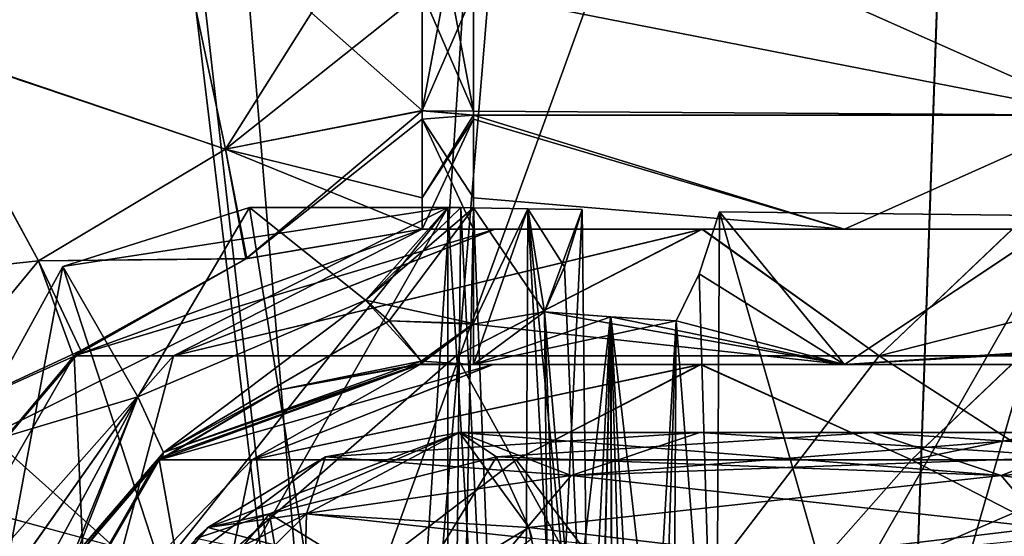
# Model space of a CAD drawing. Header units: millimetres. Extents: x -269 to 269, y -16 to 416.
# Tile 61 of 171: x 48.98 to 63.53, y 28.46 to 36.09. Entities that reach past the tile are written whole.
import ezdxf

# ---------------------------------------------------------------- set-up
doc = ezdxf.new("R2010")
doc.units = ezdxf.units.MM
doc.header["$LTSCALE"] = 65.185185
for name, color, linetype in [('100', 7, 'CONTINUOUS'), ('101', 7, 'CONTINUOUS'), ('110', 7, 'CONTINUOUS'), ('116', 7, 'CONTINUOUS'), ('139', 7, 'CONTINUOUS'), ('16', 7, 'CONTINUOUS'), ('160', 7, 'CONTINUOUS'), ('253', 7, 'CONTINUOUS'), ('254', 7, 'CONTINUOUS'), ('255', 7, 'CONTINUOUS'), ('271', 7, 'CONTINUOUS'), ('272', 7, 'CONTINUOUS'), ('274', 7, 'CONTINUOUS'), ('279', 7, 'CONTINUOUS'), ('281', 7, 'CONTINUOUS'), ('282', 7, 'CONTINUOUS'), ('283', 7, 'CONTINUOUS'), ('284', 7, 'CONTINUOUS'), ('285', 7, 'CONTINUOUS'), ('292', 7, 'CONTINUOUS'), ('293', 7, 'CONTINUOUS'), ('299', 7, 'CONTINUOUS'), ('304', 7, 'CONTINUOUS'), ('305', 7, 'CONTINUOUS'), ('312', 7, 'CONTINUOUS'), ('313', 7, 'CONTINUOUS'), ('315', 7, 'CONTINUOUS'), ('316', 7, 'CONTINUOUS'), ('317', 7, 'CONTINUOUS'), ('318', 7, 'CONTINUOUS'), ('325', 7, 'CONTINUOUS'), ('326', 7, 'CONTINUOUS'), ('328', 7, 'CONTINUOUS'), ('329', 7, 'CONTINUOUS'), ('334', 7, 'CONTINUOUS'), ('356', 7, 'CONTINUOUS'), ('357', 7, 'CONTINUOUS'), ('360', 7, 'CONTINUOUS'), ('368', 7, 'CONTINUOUS'), ('37', 7, 'CONTINUOUS'), ('469', 7, 'CONTINUOUS'), ('492', 7, 'CONTINUOUS'), ('497', 7, 'CONTINUOUS'), ('5', 7, 'CONTINUOUS'), ('508', 7, 'CONTINUOUS'), ('510', 7, 'CONTINUOUS'), ('523', 7, 'CONTINUOUS'), ('524', 7, 'CONTINUOUS'), ('538', 7, 'CONTINUOUS'), ('539', 7, 'CONTINUOUS'), ('541', 7, 'CONTINUOUS'), ('547', 7, 'CONTINUOUS'), ('549', 7, 'CONTINUOUS'), ('607', 7, 'CONTINUOUS'), ('621', 7, 'CONTINUOUS'), ('7', 7, 'CONTINUOUS'), ('81', 7, 'CONTINUOUS'), ('82', 7, 'CONTINUOUS'), ('83', 7, 'CONTINUOUS'), ('84', 7, 'CONTINUOUS'), ('96', 7, 'CONTINUOUS'), ('97', 7, 'CONTINUOUS'), ('98', 7, 'CONTINUOUS'), ('99', 7, 'CONTINUOUS')]:
    doc.layers.add(name, color=color, linetype=linetype)

msp = doc.modelspace()

# ---------------------------------------------------------------- linework, layer by layer
at = {"layer": '100', "linetype": 'Continuous'}
for points in [[(54.928, 33, -314.546), (52.336, 32.569, -315.792), (49.785, 31.128, -314.546), (54.928, 33, -314.546)], [(54.928, 33, -315.497), (52.336, 32.569, -315.792), (54.928, 33, -314.546), (54.928, 33, -315.497)], [(52.336, 32.569, -315.792), (49.775, 31.119, -316.416), (49.785, 31.128, -314.546), (52.336, 32.569, -315.792)], [(47.932, 28.882, -316.94), (47.049, 26.389, -317.082), (49.785, 31.128, -314.546), (47.932, 28.882, -316.94)], [(49.785, 31.128, -314.546), (47.049, 26.389, -317.082), (47.049, 26.389, -314.546), (49.785, 31.128, -314.546)], [(49.775, 31.119, -316.416), (47.932, 28.882, -316.94), (49.785, 31.128, -314.546), (49.775, 31.119, -316.416)]]:
    msp.add_3dface(points, dxfattribs=at)
at = {"layer": '101', "linetype": 'Continuous'}
for points in [[(54.928, 33, -314.546), (49.785, 31.128, -314.546), (51.251, 31.128, -307.175), (54.928, 33, -314.546)], [(59.057, 33, -304.569), (56, 33, -309.149), (51.251, 31.128, -307.175), (59.057, 33, -304.569)], [(55.427, 31.128, -300.927), (59.057, 33, -304.569), (51.251, 31.128, -307.175), (55.427, 31.128, -300.927)], [(56, 33, -309.149), (54.928, 33, -314.546), (51.251, 31.128, -307.175), (56, 33, -309.149)], [(61.675, 31.128, -296.751), (59.057, 33, -304.569), (55.427, 31.128, -300.927), (61.675, 31.128, -296.751)], [(63.644, 33, -301.502), (59.057, 33, -304.569), (61.675, 31.128, -296.751), (63.644, 33, -301.502)], [(69.046, 31.128, -295.285), (63.644, 33, -301.502), (61.675, 31.128, -296.751), (69.046, 31.128, -295.285)], [(49.785, 31.128, -314.546), (47.049, 26.389, -314.546), (49.996, 26.389, -303.548), (49.785, 31.128, -314.546)], [(51.251, 31.128, -307.175), (49.785, 31.128, -314.546), (49.996, 26.389, -303.548), (51.251, 31.128, -307.175)], [(55.427, 31.128, -300.927), (51.251, 31.128, -307.175), (49.996, 26.389, -303.548), (55.427, 31.128, -300.927)], [(58.048, 26.389, -295.496), (55.427, 31.128, -300.927), (49.996, 26.389, -303.548), (58.048, 26.389, -295.496)], [(61.675, 31.128, -296.751), (55.427, 31.128, -300.927), (58.048, 26.389, -295.496), (61.675, 31.128, -296.751)], [(69.046, 26.389, -292.549), (61.675, 31.128, -296.751), (58.048, 26.389, -295.496), (69.046, 26.389, -292.549)], [(69.046, 31.128, -295.285), (61.675, 31.128, -296.751), (69.046, 26.389, -292.549), (69.046, 31.128, -295.285)]]:
    msp.add_3dface(points, dxfattribs=at)
at = {"layer": '110', "linetype": 'Continuous'}
for points in [[(55.685, 34.744, -27.275), (55.685, 38.791, -25.507), (64.927, 34.684, -29.808), (55.685, 34.744, -27.275)], [(55.685, 38.791, -25.507), (65.843, 38.648, -28.233), (64.927, 34.684, -29.808), (55.685, 38.791, -25.507)], [(55.685, 34.685, -27.335), (55.685, 34.744, -27.275), (64.927, 34.684, -29.808), (55.685, 34.685, -27.335)], [(55.685, 33.462, -29.194), (55.685, 34.685, -27.335), (61.165, 33, -32.59), (55.685, 33.462, -29.194)], [(61.165, 33, -32.59), (55.685, 34.685, -27.335), (64.927, 34.684, -29.808), (61.165, 33, -32.59)], [(65.809, 33, -35.693), (61.165, 33, -32.59), (64.927, 34.684, -29.808), (65.809, 33, -35.693)], [(55.685, 33, -31.504), (55.685, 33.462, -29.194), (61.165, 33, -32.59), (55.685, 33, -31.504)]]:
    msp.add_3dface(points, dxfattribs=at)
at = {"layer": '116', "linetype": 'Continuous'}
for points in [[(54.928, 33, -32.454), (56.002, 33, -37.856), (49.785, 31.128, -32.454), (54.928, 33, -32.454)], [(49.785, 31.128, -32.454), (56.002, 33, -37.856), (51.251, 31.128, -39.825), (49.785, 31.128, -32.454)], [(56.002, 33, -37.856), (59.069, 33, -42.443), (51.251, 31.128, -39.825), (56.002, 33, -37.856)], [(51.251, 31.128, -39.825), (59.069, 33, -42.443), (55.427, 31.128, -46.073), (51.251, 31.128, -39.825)], [(55.427, 31.128, -46.073), (59.069, 33, -42.443), (61.675, 31.128, -50.249), (55.427, 31.128, -46.073)], [(59.069, 33, -42.443), (63.649, 33, -45.5), (61.675, 31.128, -50.249), (59.069, 33, -42.443)], [(63.649, 33, -45.5), (69.046, 33, -46.572), (61.675, 31.128, -50.249), (63.649, 33, -45.5)], [(69.046, 33, -46.572), (69.046, 31.128, -51.715), (61.675, 31.128, -50.249), (69.046, 33, -46.572)], [(47.049, 26.389, -32.454), (49.785, 31.128, -32.454), (51.251, 31.128, -39.825), (47.049, 26.389, -32.454)], [(47.049, 26.389, -32.454), (51.251, 31.128, -39.825), (49.996, 26.389, -43.452), (47.049, 26.389, -32.454)], [(51.251, 31.128, -39.825), (55.427, 31.128, -46.073), (49.996, 26.389, -43.452), (51.251, 31.128, -39.825)], [(49.996, 26.389, -43.452), (55.427, 31.128, -46.073), (58.048, 26.389, -51.504), (49.996, 26.389, -43.452)], [(55.427, 31.128, -46.073), (61.675, 31.128, -50.249), (58.048, 26.389, -51.504), (55.427, 31.128, -46.073)], [(69.046, 31.128, -51.715), (69.046, 26.389, -54.451), (58.048, 26.389, -51.504), (69.046, 31.128, -51.715)], [(61.675, 31.128, -50.249), (69.046, 31.128, -51.715), (58.048, 26.389, -51.504), (61.675, 31.128, -50.249)]]:
    msp.add_3dface(points, dxfattribs=at)
at = {"layer": '139', "linetype": 'Continuous'}
for points in [[(74.213, 322, -13.616), (28.75, 239, -16.514), (40.985, 15, -24.337), (74.213, 322, -13.616)], [(54.134, 15, -24.337), (74.213, 322, -13.616), (40.985, 15, -24.337), (54.134, 15, -24.337)]]:
    msp.add_3dface(points, dxfattribs=at)
at = {"layer": '16', "linetype": 'Continuous'}
msp.add_3dface([(51.205, 38.044, -321.467), (-195.202, 38.043, -321.467), (47.539, 35.698, -321.385), (51.205, 38.044, -321.467)], dxfattribs=at)
at = {"layer": '160', "linetype": 'Continuous'}
for points in [[(28.75, 322, -333.384), (74.213, 322, -333.384), (54.134, 15, -322.663), (28.75, 322, -333.384)], [(28.75, 322, -333.384), (54.134, 15, -322.663), (28.75, 239, -330.486), (28.75, 322, -333.384)], [(-172.75, 239, -330.486), (-171.25, 239, -330.486), (54.134, 15, -322.663), (-172.75, 239, -330.486)], [(40.985, 15, -322.663), (-172.75, 239, -330.486), (54.134, 15, -322.663), (40.985, 15, -322.663)], [(54.134, 15, -322.663), (-171.25, 239, -330.486), (27.25, 239, -330.486), (54.134, 15, -322.663)], [(28.75, 239, -330.486), (54.134, 15, -322.663), (27.25, 239, -330.486), (28.75, 239, -330.486)]]:
    msp.add_3dface(points, dxfattribs=at)
at = {"layer": '253', "linetype": 'Continuous'}
for points in [[(46.485, 22.231, -321.228), (44.855, 15, -321.291), (55.306, 33.321, -321.131), (46.485, 22.231, -321.228)], [(55.306, 33.321, -321.131), (44.855, 15, -321.291), (55.306, 15, -321.291), (55.306, 33.321, -321.131)], [(48.128, 29.746, -321.162), (46.485, 22.231, -321.228), (55.306, 33.321, -321.131), (48.128, 29.746, -321.162)], [(49.618, 32.45, -321.139), (48.128, 29.746, -321.162), (55.306, 33.321, -321.131), (49.618, 32.45, -321.139)], [(52.374, 33.321, -321.131), (49.618, 32.45, -321.139), (55.306, 33.321, -321.131), (52.374, 33.321, -321.131)]]:
    msp.add_3dface(points, dxfattribs=at)
at = {"layer": '254', "linetype": 'Continuous'}
for points in [[(49.618, 32.45, -321.139), (52.374, 33.321, -321.131), (50.724, 30.527, -318.991), (49.618, 32.45, -321.139)], [(50.724, 30.527, -318.991), (52.374, 33.321, -321.131), (54.088, 31.954, -319.284), (50.724, 30.527, -318.991)], [(48.73, 27.696, -319.628), (48.128, 29.746, -321.162), (49.618, 32.45, -321.139), (48.73, 27.696, -319.628)], [(48.73, 27.696, -319.628), (49.618, 32.45, -321.139), (50.724, 30.527, -318.991), (48.73, 27.696, -319.628)], [(50.724, 30.527, -318.991), (54.088, 31.954, -319.284), (51.103, 29.704, -316.635), (50.724, 30.527, -318.991)], [(51.103, 29.704, -316.635), (54.088, 31.954, -319.284), (54.439, 31.646, -318.646), (51.103, 29.704, -316.635)], [(54.913, 31.052, -316.404), (51.103, 29.704, -316.635), (54.439, 31.646, -318.646), (54.913, 31.052, -316.404)], [(48.876, 27.114, -318.981), (48.73, 27.696, -319.628), (50.724, 30.527, -318.991), (48.876, 27.114, -318.981)], [(49.004, 26.132, -317.085), (48.876, 27.114, -318.981), (50.724, 30.527, -318.991), (49.004, 26.132, -317.085)], [(49.004, 26.132, -317.085), (50.724, 30.527, -318.991), (49.74, 28.121, -316.843), (49.004, 26.132, -317.085)], [(49.74, 28.121, -316.843), (50.724, 30.527, -318.991), (51.103, 29.704, -316.635), (49.74, 28.121, -316.843)]]:
    msp.add_3dface(points, dxfattribs=at)
at = {"layer": '255', "linetype": 'Continuous'}
for points in [[(51.103, 29.704, -316.635), (54.913, 31.052, -316.404), (52.798, 30.621, -315.497), (51.103, 29.704, -316.635)], [(52.798, 30.621, -315.497), (54.913, 31.052, -316.404), (54.901, 31.013, -315.951), (52.798, 30.621, -315.497)], [(54.897, 31, -315.497), (52.798, 30.621, -315.497), (54.901, 31.013, -315.951), (54.897, 31, -315.497)], [(50.991, 29.555, -315.497), (51.103, 29.704, -316.635), (52.798, 30.621, -315.497), (50.991, 29.555, -315.497)], [(49.74, 28.121, -316.843), (51.103, 29.704, -316.635), (50.991, 29.555, -315.497), (49.74, 28.121, -316.843)], [(48.988, 26.042, -315.497), (49.74, 28.121, -316.843), (50.991, 29.555, -315.497), (48.988, 26.042, -315.497)]]:
    msp.add_3dface(points, dxfattribs=at)
at = {"layer": '271', "linetype": 'Continuous'}
for points in [[(55.306, 33.321, -321.131), (55.306, 15, -321.291), (56.401, 15, -321.262), (55.306, 33.321, -321.131)], [(55.306, 33.321, -321.131), (56.401, 15, -321.262), (55.496, 33.32, -321.13), (55.306, 33.321, -321.131)], [(55.496, 33.32, -321.13), (56.401, 15, -321.262), (55.685, 33.317, -321.127), (55.496, 33.32, -321.13)], [(55.685, 33.317, -321.127), (56.401, 15, -321.262), (56.489, 33.303, -321.097), (55.685, 33.317, -321.127)], [(56.401, 15, -321.262), (57.492, 15, -321.174), (56.489, 33.303, -321.097), (56.401, 15, -321.262)], [(57.29, 33.289, -321.035), (56.489, 33.303, -321.097), (57.391, 24.14, -321.105), (57.29, 33.289, -321.035)], [(57.492, 15, -321.174), (57.391, 24.14, -321.105), (56.489, 33.303, -321.097), (57.492, 15, -321.174)]]:
    msp.add_3dface(points, dxfattribs=at)
at = {"layer": '272', "linetype": 'Continuous'}
for points in [[(59.263, 24.126, -320.825), (64.539, 15, -319.098), (59.32, 33.258, -320.733), (59.263, 24.126, -320.825)], [(59.32, 33.258, -320.733), (64.539, 15, -319.098), (64.463, 33.198, -318.958), (59.32, 33.258, -320.733)]]:
    msp.add_3dface(points, dxfattribs=at)
at = {"layer": '274', "linetype": 'Continuous'}
for points in [[(55.685, 33.317, -321.127), (56.489, 33.303, -321.097), (55.685, 31.607, -318.555), (55.685, 33.317, -321.127)], [(56.489, 33.303, -321.097), (56.733, 31.778, -318.906), (55.685, 31, -315.496), (56.489, 33.303, -321.097)], [(55.685, 31.607, -318.555), (56.489, 33.303, -321.097), (55.685, 31, -315.496), (55.685, 31.607, -318.555)], [(56.489, 33.303, -321.097), (57.29, 33.289, -321.035), (56.733, 31.778, -318.906), (56.489, 33.303, -321.097)], [(56.733, 31.778, -318.906), (57.29, 33.289, -321.035), (57.028, 32.442, -320.031), (56.733, 31.778, -318.906)], [(59.017, 32.34, -319.631), (59.32, 33.258, -320.733), (61.165, 31, -314.409), (59.017, 32.34, -319.631)], [(59.32, 33.258, -320.733), (64.463, 33.198, -318.958), (61.165, 31, -314.409), (59.32, 33.258, -320.733)], [(64.463, 33.198, -318.958), (66.787, 31.374, -313.706), (61.165, 31, -314.409), (64.463, 33.198, -318.958)], [(58.677, 31.645, -318.386), (59.017, 32.34, -319.631), (61.165, 31, -314.409), (58.677, 31.645, -318.386)], [(56.733, 31.778, -318.906), (57.711, 31.707, -318.668), (55.685, 31, -315.496), (56.733, 31.778, -318.906)], [(57.711, 31.707, -318.668), (58.677, 31.645, -318.386), (55.685, 31, -315.496), (57.711, 31.707, -318.668)], [(55.685, 31, -315.496), (58.677, 31.645, -318.386), (61.165, 31, -314.409), (55.685, 31, -315.496)], [(66.787, 31.374, -313.706), (67.513, 31.372, -313.013), (61.165, 31, -314.409), (66.787, 31.374, -313.706)], [(61.165, 31, -314.409), (67.513, 31.372, -313.013), (65.809, 31, -311.307), (61.165, 31, -314.409)]]:
    msp.add_3dface(points, dxfattribs=at)
at = {"layer": '279', "linetype": 'Continuous'}
for points in [[(59.263, 24.126, -320.825), (59.32, 33.258, -320.733), (59.017, 32.34, -319.631), (59.263, 24.126, -320.825)], [(59.263, 24.126, -320.825), (59.017, 32.34, -319.631), (58.677, 31.645, -318.386), (59.263, 24.126, -320.825)], [(59.263, 24.126, -320.825), (58.677, 31.645, -318.386), (58.63, 23.816, -318.473), (59.263, 24.126, -320.825)]]:
    msp.add_3dface(points, dxfattribs=at)
at = {"layer": '281', "linetype": 'Continuous'}
for points in [[(57.29, 33.289, -321.035), (57.391, 24.14, -321.105), (57.028, 32.442, -320.031), (57.29, 33.289, -321.035)], [(57.391, 24.14, -321.105), (56.733, 31.778, -318.906), (57.028, 32.442, -320.031), (57.391, 24.14, -321.105)], [(56.733, 31.778, -318.906), (57.391, 24.14, -321.105), (56.818, 23.882, -318.958), (56.733, 31.778, -318.906)]]:
    msp.add_3dface(points, dxfattribs=at)
at = {"layer": '282', "linetype": 'Continuous'}
for points in [[(57.711, 31.707, -318.668), (56.733, 31.778, -318.906), (57.336, 15.991, -318.907), (57.711, 31.707, -318.668)], [(57.336, 15.991, -318.907), (56.733, 31.778, -318.906), (56.818, 23.882, -318.958), (57.336, 15.991, -318.907)], [(57.711, 31.707, -318.668), (57.336, 15.991, -318.907), (57.766, 15.991, -318.796), (57.711, 31.707, -318.668)], [(58.677, 31.645, -318.386), (57.711, 31.707, -318.668), (58.63, 23.816, -318.473), (58.677, 31.645, -318.386)], [(57.711, 31.707, -318.668), (58.582, 15.991, -318.559), (58.63, 23.816, -318.473), (57.711, 31.707, -318.668)], [(58.582, 15.991, -318.559), (57.711, 31.707, -318.668), (58.175, 15.991, -318.681), (58.582, 15.991, -318.559)], [(57.711, 31.707, -318.668), (57.766, 15.991, -318.796), (58.175, 15.991, -318.681), (57.711, 31.707, -318.668)]]:
    msp.add_3dface(points, dxfattribs=at)
at = {"layer": '283', "linetype": 'Continuous'}
for points in [[(52.374, 33.321, -321.131), (55.306, 33.321, -321.131), (55.496, 33.32, -321.13), (52.374, 33.321, -321.131)], [(54.088, 31.954, -319.284), (52.374, 33.321, -321.131), (55.685, 33.317, -321.127), (54.088, 31.954, -319.284)], [(52.374, 33.321, -321.131), (55.496, 33.32, -321.13), (55.685, 33.317, -321.127), (52.374, 33.321, -321.131)], [(54.088, 31.954, -319.284), (55.685, 33.317, -321.127), (55.685, 31.607, -318.555), (54.088, 31.954, -319.284)], [(54.439, 31.646, -318.646), (54.088, 31.954, -319.284), (55.685, 31.607, -318.555), (54.439, 31.646, -318.646)], [(54.913, 31.052, -316.404), (54.439, 31.646, -318.646), (55.685, 31.607, -318.555), (54.913, 31.052, -316.404)], [(54.913, 31.052, -316.404), (55.685, 31.607, -318.555), (55.685, 31, -315.496), (54.913, 31.052, -316.404)], [(54.897, 31, -315.497), (54.901, 31.013, -315.951), (55.685, 31, -315.496), (54.897, 31, -315.497)], [(54.901, 31.013, -315.951), (54.913, 31.052, -316.404), (55.685, 31, -315.496), (54.901, 31.013, -315.951)]]:
    msp.add_3dface(points, dxfattribs=at)
at = {"layer": '284', "linetype": 'Continuous'}
for points in [[(54.897, 31, -315.497), (55.685, 31, -315.496), (54.897, 31, -314.546), (54.897, 31, -315.497)], [(55.685, 31, -315.496), (61.165, 31, -314.409), (54.897, 31, -314.546), (55.685, 31, -315.496)], [(61.165, 31, -314.409), (65.809, 31, -311.307), (54.897, 31, -314.546), (61.165, 31, -314.409)], [(54.897, 31, -314.546), (65.809, 31, -311.307), (55.973, 31, -309.132), (54.897, 31, -314.546)], [(65.809, 31, -311.307), (68.911, 31, -306.661), (55.973, 31, -309.132), (65.809, 31, -311.307)], [(55.973, 31, -309.132), (68.911, 31, -306.661), (59.047, 31, -304.535), (55.973, 31, -309.132)], [(68.911, 31, -306.661), (69.996, 31, -301.185), (59.047, 31, -304.535), (68.911, 31, -306.661)], [(59.047, 31, -304.535), (69.996, 31, -301.185), (63.637, 31, -301.471), (59.047, 31, -304.535)]]:
    msp.add_3dface(points, dxfattribs=at)
at = {"layer": '285', "linetype": 'Continuous'}
for points in [[(54.897, 31, -314.546), (55.973, 31, -309.132), (51.04, 29.596, -314.546), (54.897, 31, -314.546)], [(55.973, 31, -309.132), (52.411, 29.596, -307.655), (51.04, 29.596, -314.546), (55.973, 31, -309.132)], [(55.973, 31, -309.132), (59.047, 31, -304.535), (52.411, 29.596, -307.655), (55.973, 31, -309.132)], [(59.047, 31, -304.535), (56.314, 29.596, -301.814), (52.411, 29.596, -307.655), (59.047, 31, -304.535)], [(59.047, 31, -304.535), (62.155, 29.596, -297.911), (56.314, 29.596, -301.814), (59.047, 31, -304.535)], [(59.047, 31, -304.535), (63.637, 31, -301.471), (62.155, 29.596, -297.911), (59.047, 31, -304.535)], [(63.637, 31, -301.471), (69.046, 31, -300.397), (62.155, 29.596, -297.911), (63.637, 31, -301.471)], [(69.046, 31, -300.397), (69.046, 29.596, -296.54), (62.155, 29.596, -297.911), (69.046, 31, -300.397)], [(51.675, 26.042, -304.517), (48.988, 26.042, -314.546), (52.411, 29.596, -307.655), (51.675, 26.042, -304.517)], [(52.411, 29.596, -307.655), (48.988, 26.042, -314.546), (51.04, 29.596, -314.546), (52.411, 29.596, -307.655)], [(59.017, 26.042, -297.175), (51.675, 26.042, -304.517), (56.314, 29.596, -301.814), (59.017, 26.042, -297.175)], [(56.314, 29.596, -301.814), (51.675, 26.042, -304.517), (52.411, 29.596, -307.655), (56.314, 29.596, -301.814)], [(62.155, 29.596, -297.911), (59.017, 26.042, -297.175), (56.314, 29.596, -301.814), (62.155, 29.596, -297.911)], [(69.046, 26.042, -294.488), (59.017, 26.042, -297.175), (69.046, 29.596, -296.54), (69.046, 26.042, -294.488)], [(69.046, 29.596, -296.54), (59.017, 26.042, -297.175), (62.155, 29.596, -297.911), (69.046, 29.596, -296.54)]]:
    msp.add_3dface(points, dxfattribs=at)
at = {"layer": '292', "linetype": 'Continuous'}
for points in [[(52.798, 30.621, -315.497), (54.897, 31, -315.497), (51.04, 29.596, -314.546), (52.798, 30.621, -315.497)], [(54.897, 31, -315.497), (54.897, 31, -314.546), (51.04, 29.596, -314.546), (54.897, 31, -315.497)], [(50.991, 29.555, -315.497), (52.798, 30.621, -315.497), (51.04, 29.596, -314.546), (50.991, 29.555, -315.497)], [(48.988, 26.042, -314.546), (50.991, 29.555, -315.497), (51.04, 29.596, -314.546), (48.988, 26.042, -314.546)], [(48.988, 26.042, -315.497), (50.991, 29.555, -315.497), (48.988, 26.042, -314.546), (48.988, 26.042, -315.497)]]:
    msp.add_3dface(points, dxfattribs=at)
at = {"layer": '293', "linetype": 'Continuous'}
for points in [[(74.213, 322, -333.384), (79.446, 322, -332.346), (54.134, 15, -322.663), (74.213, 322, -333.384)], [(54.134, 15, -322.663), (79.446, 322, -332.346), (65.664, 15, -319.577), (54.134, 15, -322.663)]]:
    msp.add_3dface(points, dxfattribs=at)
at = {"layer": '299', "linetype": 'Continuous'}
for points in [[(52.374, 33.321, -25.869), (55.306, 15, -25.709), (49.617, 32.45, -25.861), (52.374, 33.321, -25.869)], [(55.306, 33.321, -25.869), (55.306, 15, -25.709), (52.374, 33.321, -25.869), (55.306, 33.321, -25.869)], [(55.306, 15, -25.709), (48.128, 29.746, -25.838), (49.617, 32.45, -25.861), (55.306, 15, -25.709)], [(46.516, 22.368, -25.773), (48.128, 29.746, -25.838), (55.306, 15, -25.709), (46.516, 22.368, -25.773)]]:
    msp.add_3dface(points, dxfattribs=at)
at = {"layer": '304', "linetype": 'Continuous'}
for points in [[(55.306, 15, -25.709), (55.306, 33.321, -25.869), (55.496, 33.32, -25.87), (55.306, 15, -25.709)], [(55.685, 33.317, -25.873), (55.306, 15, -25.709), (55.496, 33.32, -25.87), (55.685, 33.317, -25.873)], [(56.401, 15, -25.738), (55.306, 15, -25.709), (55.685, 33.317, -25.873), (56.401, 15, -25.738)], [(56.488, 33.303, -25.903), (56.401, 15, -25.738), (55.685, 33.317, -25.873), (56.488, 33.303, -25.903)], [(57.29, 33.289, -25.965), (56.401, 15, -25.738), (56.488, 33.303, -25.903), (57.29, 33.289, -25.965)], [(57.391, 24.14, -25.895), (56.401, 15, -25.738), (57.29, 33.289, -25.965), (57.391, 24.14, -25.895)]]:
    msp.add_3dface(points, dxfattribs=at)
at = {"layer": '305', "linetype": 'Continuous'}
for points in [[(64.539, 15, -27.902), (59.205, 15, -26.082), (64.461, 33.198, -28.04), (64.539, 15, -27.902)], [(59.205, 15, -26.082), (59.263, 24.126, -26.175), (64.461, 33.198, -28.04), (59.205, 15, -26.082)], [(59.32, 33.258, -26.267), (64.461, 33.198, -28.04), (59.263, 24.126, -26.175), (59.32, 33.258, -26.267)]]:
    msp.add_3dface(points, dxfattribs=at)
at = {"layer": '312', "linetype": 'Continuous'}
for points in [[(51.04, 29.596, -32.454), (52.411, 29.596, -39.345), (54.897, 31, -32.454), (51.04, 29.596, -32.454)], [(52.411, 29.596, -39.345), (56.314, 29.596, -45.186), (59.035, 31, -42.453), (52.411, 29.596, -39.345)], [(54.897, 31, -32.454), (52.411, 29.596, -39.345), (55.971, 31, -37.863), (54.897, 31, -32.454)], [(55.971, 31, -37.863), (52.411, 29.596, -39.345), (59.035, 31, -42.453), (55.971, 31, -37.863)], [(56.314, 29.596, -45.186), (62.155, 29.596, -49.089), (59.035, 31, -42.453), (56.314, 29.596, -45.186)], [(59.035, 31, -42.453), (62.155, 29.596, -49.089), (63.632, 31, -45.527), (59.035, 31, -42.453)], [(62.155, 29.596, -49.089), (69.046, 29.596, -50.46), (63.632, 31, -45.527), (62.155, 29.596, -49.089)], [(48.988, 26.042, -32.454), (51.675, 26.042, -42.483), (51.04, 29.596, -32.454), (48.988, 26.042, -32.454)], [(51.04, 29.596, -32.454), (51.675, 26.042, -42.483), (52.411, 29.596, -39.345), (51.04, 29.596, -32.454)], [(51.675, 26.042, -42.483), (59.017, 26.042, -49.825), (56.314, 29.596, -45.186), (51.675, 26.042, -42.483)], [(52.411, 29.596, -39.345), (51.675, 26.042, -42.483), (56.314, 29.596, -45.186), (52.411, 29.596, -39.345)], [(56.314, 29.596, -45.186), (59.017, 26.042, -49.825), (62.155, 29.596, -49.089), (56.314, 29.596, -45.186)], [(59.017, 26.042, -49.825), (69.046, 26.042, -52.512), (62.155, 29.596, -49.089), (59.017, 26.042, -49.825)], [(62.155, 29.596, -49.089), (69.046, 26.042, -52.512), (69.046, 29.596, -50.46), (62.155, 29.596, -49.089)]]:
    msp.add_3dface(points, dxfattribs=at)
at = {"layer": '313', "linetype": 'Continuous'}
for points in [[(51.04, 29.596, -32.454), (54.897, 31, -32.454), (51.089, 29.637, -31.503), (51.04, 29.596, -32.454)], [(51.089, 29.637, -31.503), (54.897, 31, -32.454), (54.897, 31, -31.503), (51.089, 29.637, -31.503)], [(48.988, 26.042, -32.454), (51.04, 29.596, -32.454), (48.988, 26.042, -31.503), (48.988, 26.042, -32.454)], [(48.988, 26.042, -31.503), (51.04, 29.596, -32.454), (49.725, 28.043, -31.503), (48.988, 26.042, -31.503)], [(49.725, 28.043, -31.503), (51.04, 29.596, -32.454), (51.089, 29.637, -31.503), (49.725, 28.043, -31.503)]]:
    msp.add_3dface(points, dxfattribs=at)
at = {"layer": '315', "linetype": 'Continuous'}
for points in [[(51.089, 29.637, -31.503), (54.897, 31, -31.503), (51.103, 29.704, -30.365), (51.089, 29.637, -31.503)], [(54.913, 31.052, -30.596), (51.103, 29.704, -30.365), (54.901, 31.013, -31.049), (54.913, 31.052, -30.596)], [(51.103, 29.704, -30.365), (54.897, 31, -31.503), (54.901, 31.013, -31.049), (51.103, 29.704, -30.365)], [(49.725, 28.043, -31.503), (51.089, 29.637, -31.503), (51.103, 29.704, -30.365), (49.725, 28.043, -31.503)], [(49.74, 28.121, -30.157), (49.725, 28.043, -31.503), (51.103, 29.704, -30.365), (49.74, 28.121, -30.157)]]:
    msp.add_3dface(points, dxfattribs=at)
at = {"layer": '316', "linetype": 'Continuous'}
for points in [[(52.374, 33.321, -25.869), (49.617, 32.45, -25.861), (50.724, 30.527, -28.009), (52.374, 33.321, -25.869)], [(54.088, 31.954, -27.716), (52.374, 33.321, -25.869), (50.724, 30.527, -28.009), (54.088, 31.954, -27.716)], [(49.617, 32.45, -25.861), (48.128, 29.746, -25.838), (50.724, 30.527, -28.009), (49.617, 32.45, -25.861)], [(51.103, 29.704, -30.365), (54.088, 31.954, -27.716), (50.724, 30.527, -28.009), (51.103, 29.704, -30.365)], [(51.103, 29.704, -30.365), (54.913, 31.052, -30.596), (54.088, 31.954, -27.716), (51.103, 29.704, -30.365)], [(54.088, 31.954, -27.716), (54.913, 31.052, -30.596), (54.439, 31.646, -28.354), (54.088, 31.954, -27.716)], [(48.128, 29.746, -25.838), (48.73, 27.697, -27.372), (50.724, 30.527, -28.009), (48.128, 29.746, -25.838)], [(48.73, 27.697, -27.372), (49.74, 28.121, -30.157), (50.724, 30.527, -28.009), (48.73, 27.697, -27.372)], [(49.74, 28.121, -30.157), (51.103, 29.704, -30.365), (50.724, 30.527, -28.009), (49.74, 28.121, -30.157)]]:
    msp.add_3dface(points, dxfattribs=at)
at = {"layer": '317', "linetype": 'Continuous'}
for points in [[(55.306, 33.321, -25.869), (52.374, 33.321, -25.869), (54.088, 31.954, -27.716), (55.306, 33.321, -25.869)], [(55.496, 33.32, -25.87), (55.306, 33.321, -25.869), (54.088, 31.954, -27.716), (55.496, 33.32, -25.87)], [(55.685, 33.317, -25.873), (55.496, 33.32, -25.87), (54.088, 31.954, -27.716), (55.685, 33.317, -25.873)], [(55.685, 33.317, -25.873), (54.088, 31.954, -27.716), (54.439, 31.646, -28.354), (55.685, 33.317, -25.873)], [(55.685, 33.317, -25.873), (54.439, 31.646, -28.354), (55.685, 31.596, -28.472), (55.685, 33.317, -25.873)], [(54.439, 31.646, -28.354), (54.913, 31.052, -30.596), (55.685, 31.596, -28.472), (54.439, 31.646, -28.354)], [(54.901, 31.013, -31.049), (54.897, 31, -31.503), (55.685, 31.596, -28.472), (54.901, 31.013, -31.049)], [(55.685, 31.596, -28.472), (54.897, 31, -31.503), (55.685, 31, -31.504), (55.685, 31.596, -28.472)], [(54.913, 31.052, -30.596), (54.901, 31.013, -31.049), (55.685, 31.596, -28.472), (54.913, 31.052, -30.596)]]:
    msp.add_3dface(points, dxfattribs=at)
at = {"layer": '318', "linetype": 'Continuous'}
for points in [[(56.488, 33.303, -25.903), (55.685, 33.317, -25.873), (56.733, 31.778, -28.094), (56.488, 33.303, -25.903)], [(55.685, 33.317, -25.873), (55.685, 31.596, -28.472), (56.733, 31.778, -28.094), (55.685, 33.317, -25.873)], [(57.29, 33.289, -25.965), (56.488, 33.303, -25.903), (57.029, 32.445, -26.965), (57.29, 33.289, -25.965)], [(57.029, 32.445, -26.965), (56.488, 33.303, -25.903), (56.733, 31.778, -28.094), (57.029, 32.445, -26.965)], [(61.163, 31, -32.59), (59.32, 33.258, -26.267), (59.017, 32.341, -27.368), (61.163, 31, -32.59)], [(64.461, 33.198, -28.04), (59.32, 33.258, -26.267), (61.163, 31, -32.59), (64.461, 33.198, -28.04)], [(65.815, 31, -35.698), (64.461, 33.198, -28.04), (61.163, 31, -32.59), (65.815, 31, -35.698)], [(58.677, 31.645, -28.614), (61.163, 31, -32.59), (59.017, 32.341, -27.368), (58.677, 31.645, -28.614)], [(55.685, 31.596, -28.472), (61.163, 31, -32.59), (56.733, 31.778, -28.094), (55.685, 31.596, -28.472)], [(56.733, 31.778, -28.094), (61.163, 31, -32.59), (57.709, 31.707, -28.331), (56.733, 31.778, -28.094)], [(55.685, 31.596, -28.472), (55.685, 31, -31.504), (61.163, 31, -32.59), (55.685, 31.596, -28.472)], [(57.709, 31.707, -28.331), (61.163, 31, -32.59), (58.677, 31.645, -28.614), (57.709, 31.707, -28.331)]]:
    msp.add_3dface(points, dxfattribs=at)
at = {"layer": '325', "linetype": 'Continuous'}
for points in [[(54.897, 31, -32.454), (55.971, 31, -37.863), (61.163, 31, -32.59), (54.897, 31, -32.454)], [(54.897, 31, -31.503), (54.897, 31, -32.454), (55.685, 31, -31.504), (54.897, 31, -31.503)], [(55.685, 31, -31.504), (54.897, 31, -32.454), (61.163, 31, -32.59), (55.685, 31, -31.504)], [(55.971, 31, -37.863), (59.035, 31, -42.453), (68.913, 31, -40.342), (55.971, 31, -37.863)], [(55.971, 31, -37.863), (68.913, 31, -40.342), (65.815, 31, -35.698), (55.971, 31, -37.863)], [(55.971, 31, -37.863), (65.815, 31, -35.698), (61.163, 31, -32.59), (55.971, 31, -37.863)], [(59.035, 31, -42.453), (63.632, 31, -45.527), (68.913, 31, -40.342), (59.035, 31, -42.453)]]:
    msp.add_3dface(points, dxfattribs=at)
at = {"layer": '326', "linetype": 'Continuous'}
for points in [[(57.391, 24.14, -25.895), (57.29, 33.289, -25.965), (57.029, 32.445, -26.965), (57.391, 24.14, -25.895)], [(57.391, 24.14, -25.895), (57.029, 32.445, -26.965), (56.733, 31.778, -28.094), (57.391, 24.14, -25.895)], [(57.391, 24.14, -25.895), (56.733, 31.778, -28.094), (56.818, 23.882, -28.042), (57.391, 24.14, -25.895)]]:
    msp.add_3dface(points, dxfattribs=at)
at = {"layer": '328', "linetype": 'Continuous'}
for points in [[(59.32, 33.258, -26.267), (59.263, 24.126, -26.175), (59.017, 32.341, -27.368), (59.32, 33.258, -26.267)], [(59.263, 24.126, -26.175), (58.677, 31.645, -28.614), (59.017, 32.341, -27.368), (59.263, 24.126, -26.175)], [(58.677, 31.645, -28.614), (59.263, 24.126, -26.175), (58.63, 23.816, -28.527), (58.677, 31.645, -28.614)]]:
    msp.add_3dface(points, dxfattribs=at)
at = {"layer": '329', "linetype": 'Continuous'}
for points in [[(56.733, 31.778, -28.094), (57.709, 31.707, -28.331), (56.818, 23.882, -28.042), (56.733, 31.778, -28.094)], [(57.709, 31.707, -28.331), (56.903, 15.991, -27.991), (56.818, 23.882, -28.042), (57.709, 31.707, -28.331)], [(56.903, 15.991, -27.991), (57.709, 31.707, -28.331), (57.336, 15.991, -28.093), (56.903, 15.991, -27.991)], [(57.709, 31.707, -28.331), (57.766, 15.991, -28.204), (57.336, 15.991, -28.093), (57.709, 31.707, -28.331)], [(57.709, 31.707, -28.331), (58.677, 31.645, -28.614), (57.766, 15.991, -28.204), (57.709, 31.707, -28.331)], [(58.677, 31.645, -28.614), (58.175, 15.991, -28.319), (57.766, 15.991, -28.204), (58.677, 31.645, -28.614)], [(58.175, 15.991, -28.319), (58.677, 31.645, -28.614), (58.63, 23.816, -28.527), (58.175, 15.991, -28.319)]]:
    msp.add_3dface(points, dxfattribs=at)
at = {"layer": '334', "linetype": 'Continuous'}
msp.add_3dface([(74.213, 322, -13.616), (54.134, 15, -24.337), (65.657, 15, -27.42), (74.213, 322, -13.616)], dxfattribs=at)
at = {"layer": '356', "linetype": 'Continuous'}
for points in [[(55.478, 30, -36.372), (61.577, 30, -39.923), (59.029, 30, -42.471), (55.478, 30, -36.372)], [(61.577, 30, -39.923), (65.128, 30, -46.022), (59.029, 30, -42.471), (61.577, 30, -39.923)]]:
    msp.add_3dface(points, dxfattribs=at)
at = {"layer": '357', "linetype": 'Continuous'}
for points in [[(55.478, 30, -310.628), (59.029, 30, -304.529), (61.577, 30, -307.077), (55.478, 30, -310.628)], [(59.029, 30, -304.529), (65.128, 30, -300.978), (61.577, 30, -307.077), (59.029, 30, -304.529)]]:
    msp.add_3dface(points, dxfattribs=at)
at = {"layer": '360', "linetype": 'Continuous'}
for points in [[(61.577, 30, -39.923), (55.478, 30, -36.372), (56.024, 29.638, -34.393), (61.577, 30, -39.923)], [(63.481, 29.362, -38.019), (61.577, 30, -39.923), (56.024, 29.638, -34.393), (63.481, 29.362, -38.019)], [(65.128, 30, -46.022), (61.577, 30, -39.923), (63.481, 29.362, -38.019), (65.128, 30, -46.022)], [(65.128, 30, -46.022), (63.481, 29.362, -38.019), (68.846, 28.596, -44.996), (65.128, 30, -46.022)], [(56.504, 28.595, -32.653), (63.481, 29.362, -38.019), (56.024, 29.638, -34.393), (56.504, 28.595, -32.653)], [(64.98, 27.583, -36.52), (63.481, 29.362, -38.019), (56.504, 28.595, -32.653), (64.98, 27.583, -36.52)], [(63.481, 29.362, -38.019), (64.98, 27.583, -36.52), (68.846, 28.596, -44.996), (63.481, 29.362, -38.019)], [(56.861, 26.998, -31.362), (64.98, 27.583, -36.52), (56.504, 28.595, -32.653), (56.861, 26.998, -31.362)]]:
    msp.add_3dface(points, dxfattribs=at)
at = {"layer": '368', "linetype": 'Continuous'}
for points in [[(45.096, 2.5, -327.587), (61.349, 2.5, -327.587), (12.318, 52.105, -329.32), (45.096, 2.5, -327.587)], [(12.318, 52.105, -329.32), (61.349, 2.5, -327.587), (63.082, 52.105, -329.32), (12.318, 52.105, -329.32)]]:
    msp.add_3dface(points, dxfattribs=at)
at = {"layer": '37', "linetype": 'Continuous'}
for points in [[(-191.539, 35.698, -25.615), (-195.205, 38.044, -25.533), (51.202, 38.043, -25.533), (-191.539, 35.698, -25.615)], [(47.532, 35.691, -25.615), (-191.539, 35.698, -25.615), (51.202, 38.043, -25.533), (47.532, 35.691, -25.615)]]:
    msp.add_3dface(points, dxfattribs=at)
at = {"layer": '469', "linetype": 'Continuous'}
for points in [[(63.082, 52.105, -17.68), (45.096, 2.5, -19.413), (12.318, 52.105, -17.68), (63.082, 52.105, -17.68)], [(61.349, 2.5, -19.413), (45.096, 2.5, -19.413), (63.082, 52.105, -17.68), (61.349, 2.5, -19.413)]]:
    msp.add_3dface(points, dxfattribs=at)
at = {"layer": '492', "linetype": 'Continuous'}
for points in [[(61.353, 2.5, -16.911), (12.318, 52.5, -15.165), (11.97, 52.36, -15.17), (61.353, 2.5, -16.911)], [(63.099, 52.5, -15.165), (12.318, 52.5, -15.165), (61.353, 2.5, -16.911), (63.099, 52.5, -15.165)], [(11.818, 52.017, -15.182), (61.353, 2.5, -16.911), (11.97, 52.36, -15.17), (11.818, 52.017, -15.182)], [(11.818, 52.017, -15.182), (10.089, 2.5, -16.911), (61.353, 2.5, -16.911), (11.818, 52.017, -15.182)]]:
    msp.add_3dface(points, dxfattribs=at)
at = {"layer": '497', "linetype": 'Continuous'}
for points in [[(63.099, 52.5, -15.165), (61.353, 2.5, -16.911), (67.927, 2.5, -17.893), (63.099, 52.5, -15.165)], [(72.184, 52.5, -17.081), (63.099, 52.5, -15.165), (67.927, 2.5, -17.893), (72.184, 52.5, -17.081)]]:
    msp.add_3dface(points, dxfattribs=at)
at = {"layer": '5', "linetype": 'Continuous'}
for points in [[(-213.5, 100, 19), (-213.5, -16, 19), (213.5, -16, 19), (-213.5, 100, 19)], [(-213.5, 100, 19), (213.5, -16, 19), (213.5, 100, 19), (-213.5, 100, 19)]]:
    msp.add_3dface(points, dxfattribs=at)
at = {"layer": '508', "linetype": 'Continuous'}
for points in [[(71.349, 2.5, -22.092), (61.349, 2.5, -19.413), (73.077, 52.143, -20.355), (71.349, 2.5, -22.092)], [(61.349, 2.5, -19.413), (63.082, 52.105, -17.68), (73.077, 52.143, -20.355), (61.349, 2.5, -19.413)]]:
    msp.add_3dface(points, dxfattribs=at)
at = {"layer": '510', "linetype": 'Continuous'}
for points in [[(61.349, 2.5, -327.587), (71.347, 2.5, -324.909), (63.082, 52.105, -329.32), (61.349, 2.5, -327.587)], [(63.082, 52.105, -329.32), (71.347, 2.5, -324.909), (73.083, 52.143, -326.642), (63.082, 52.105, -329.32)]]:
    msp.add_3dface(points, dxfattribs=at)
at = {"layer": '523', "linetype": 'Continuous'}
for points in [[(52.669, 28.795, -34.109), (55.478, 30, -36.372), (51.76, 28.596, -37.398), (52.669, 28.795, -34.109)], [(56.024, 29.638, -34.393), (55.478, 30, -36.372), (52.669, 28.795, -34.109), (56.024, 29.638, -34.393)], [(54.732, 27.521, -31.571), (56.024, 29.638, -34.393), (52.669, 28.795, -34.109), (54.732, 27.521, -31.571)], [(56.504, 28.595, -32.653), (56.024, 29.638, -34.393), (54.732, 27.521, -31.571), (56.504, 28.595, -32.653)], [(50.29, 25.901, -34.034), (53.143, 25.901, -31.182), (52.669, 28.795, -34.109), (50.29, 25.901, -34.034)], [(50.29, 25.901, -34.034), (52.669, 28.795, -34.109), (51.581, 28.434, -37.447), (50.29, 25.901, -34.034)], [(51.581, 28.434, -37.447), (52.669, 28.795, -34.109), (51.76, 28.596, -37.398), (51.581, 28.434, -37.447)], [(53.143, 25.901, -31.182), (54.732, 27.521, -31.571), (52.669, 28.795, -34.109), (53.143, 25.901, -31.182)], [(56.861, 26.998, -31.362), (56.504, 28.595, -32.653), (54.732, 27.521, -31.571), (56.861, 26.998, -31.362)]]:
    msp.add_3dface(points, dxfattribs=at)
at = {"layer": '524', "linetype": 'Continuous'}
for points in [[(51.76, 28.596, -37.398), (55.478, 30, -36.372), (57.125, 29.362, -44.375), (51.76, 28.596, -37.398)], [(55.478, 30, -36.372), (59.029, 30, -42.471), (57.125, 29.362, -44.375), (55.478, 30, -36.372)], [(57.125, 29.362, -44.375), (59.029, 30, -42.471), (64.582, 29.638, -48), (57.125, 29.362, -44.375)], [(59.029, 30, -42.471), (65.128, 30, -46.022), (64.582, 29.638, -48), (59.029, 30, -42.471)], [(64.102, 28.596, -49.74), (57.125, 29.362, -44.375), (64.582, 29.638, -48), (64.102, 28.596, -49.74)], [(55.626, 27.583, -45.874), (51.76, 28.596, -37.398), (57.125, 29.362, -44.375), (55.626, 27.583, -45.874)], [(55.626, 27.583, -45.874), (57.125, 29.362, -44.375), (64.102, 28.596, -49.74), (55.626, 27.583, -45.874)], [(51.581, 28.434, -37.447), (51.76, 28.596, -37.398), (55.626, 27.583, -45.874), (51.581, 28.434, -37.447)], [(63.746, 27, -51.031), (55.626, 27.583, -45.874), (64.102, 28.596, -49.74), (63.746, 27, -51.031)]]:
    msp.add_3dface(points, dxfattribs=at)
at = {"layer": '538', "linetype": 'Continuous'}
for points in [[(55.478, 30, -310.628), (61.577, 30, -307.077), (63.481, 29.362, -308.981), (55.478, 30, -310.628)], [(55.478, 30, -310.628), (63.481, 29.362, -308.981), (56.504, 28.596, -314.346), (55.478, 30, -310.628)], [(61.577, 30, -307.077), (65.128, 30, -300.978), (67.106, 29.638, -301.524), (61.577, 30, -307.077)], [(61.577, 30, -307.077), (67.106, 29.638, -301.524), (63.481, 29.362, -308.981), (61.577, 30, -307.077)], [(67.106, 29.638, -301.524), (68.846, 28.596, -302.004), (63.481, 29.362, -308.981), (67.106, 29.638, -301.524)], [(63.481, 29.362, -308.981), (64.98, 27.583, -310.48), (56.504, 28.596, -314.346), (63.481, 29.362, -308.981)], [(68.846, 28.596, -302.004), (64.98, 27.583, -310.48), (63.481, 29.362, -308.981), (68.846, 28.596, -302.004)], [(56.504, 28.596, -314.346), (64.98, 27.583, -310.48), (56.553, 28.433, -314.525), (56.504, 28.596, -314.346)]]:
    msp.add_3dface(points, dxfattribs=at)
at = {"layer": '539', "linetype": 'Continuous'}
for points in [[(55.478, 30, -310.628), (56.504, 28.596, -314.346), (53.215, 28.795, -313.437), (55.478, 30, -310.628)], [(55.478, 30, -310.628), (53.215, 28.795, -313.437), (53.499, 29.638, -310.082), (55.478, 30, -310.628)], [(53.215, 28.795, -313.437), (50.677, 27.521, -311.374), (53.499, 29.638, -310.082), (53.215, 28.795, -313.437)], [(53.499, 29.638, -310.082), (50.677, 27.521, -311.374), (51.758, 28.595, -309.601), (53.499, 29.638, -310.082)], [(50.677, 27.521, -311.374), (53.215, 28.795, -313.437), (50.288, 25.901, -312.963), (50.677, 27.521, -311.374)], [(50.288, 25.901, -312.963), (53.215, 28.795, -313.437), (53.14, 25.901, -315.816), (50.288, 25.901, -312.963)], [(53.215, 28.795, -313.437), (56.553, 28.433, -314.525), (53.14, 25.901, -315.816), (53.215, 28.795, -313.437)], [(56.504, 28.596, -314.346), (56.553, 28.433, -314.525), (53.215, 28.795, -313.437), (56.504, 28.596, -314.346)], [(51.758, 28.595, -309.601), (50.677, 27.521, -311.374), (50.468, 26.998, -309.245), (51.758, 28.595, -309.601)]]:
    msp.add_3dface(points, dxfattribs=at)
at = {"layer": '541', "linetype": 'Continuous'}
for points in [[(59.029, 30, -304.529), (55.478, 30, -310.628), (53.499, 29.638, -310.082), (59.029, 30, -304.529)], [(59.029, 30, -304.529), (53.499, 29.638, -310.082), (57.125, 29.362, -302.625), (59.029, 30, -304.529)], [(65.128, 30, -300.978), (59.029, 30, -304.529), (57.125, 29.362, -302.625), (65.128, 30, -300.978)], [(64.102, 28.596, -297.26), (65.128, 30, -300.978), (57.125, 29.362, -302.625), (64.102, 28.596, -297.26)], [(53.499, 29.638, -310.082), (51.758, 28.595, -309.601), (57.125, 29.362, -302.625), (53.499, 29.638, -310.082)], [(51.758, 28.595, -309.601), (55.626, 27.583, -301.126), (57.125, 29.362, -302.625), (51.758, 28.595, -309.601)], [(55.626, 27.583, -301.126), (64.102, 28.596, -297.26), (57.125, 29.362, -302.625), (55.626, 27.583, -301.126)], [(51.758, 28.595, -309.601), (50.468, 26.998, -309.245), (55.626, 27.583, -301.126), (51.758, 28.595, -309.601)], [(64.053, 28.434, -297.081), (64.102, 28.596, -297.26), (55.626, 27.583, -301.126), (64.053, 28.434, -297.081)]]:
    msp.add_3dface(points, dxfattribs=at)
at = {"layer": '547', "linetype": 'Continuous'}
for points in [[(74.02, 52.823, -329.024), (61.341, 2.158, -330.077), (63.112, 52.873, -331.848), (74.02, 52.823, -329.024)], [(68.024, 2.176, -329.062), (61.341, 2.158, -330.077), (74.02, 52.823, -329.024), (68.024, 2.176, -329.062)]]:
    msp.add_3dface(points, dxfattribs=at)
at = {"layer": '549', "linetype": 'Continuous'}
for points in [[(61.341, 2.158, -330.077), (9.735, 2.158, -330.077), (12.318, 52.873, -331.848), (61.341, 2.158, -330.077)], [(63.112, 52.873, -331.848), (61.341, 2.158, -330.077), (12.318, 52.873, -331.848), (63.112, 52.873, -331.848)]]:
    msp.add_3dface(points, dxfattribs=at)
at = {"layer": '607', "linetype": 'Continuous'}
for points in [[(10.498, 0, -360), (81.953, 0, -360), (12.667, 62.105, -362.169), (10.498, 0, -360)], [(12.667, 62.105, -362.169), (81.953, 0, -360), (83.649, 48.57, -361.696), (12.667, 62.105, -362.169)]]:
    msp.add_3dface(points, dxfattribs=at)
at = {"layer": '621', "linetype": 'Continuous'}
for points in [[(182.706, 62.386, -364.68), (10.089, 2.5, -362.589), (182.333, 62.537, -364.685), (182.706, 62.386, -364.68)], [(182.333, 62.537, -364.685), (10.089, 2.5, -362.589), (12.667, 62.537, -364.685), (182.333, 62.537, -364.685)], [(182.869, 62.019, -364.667), (10.089, 2.5, -362.589), (182.706, 62.386, -364.68), (182.869, 62.019, -364.667)], [(182.869, 62.019, -364.667), (184.911, 2.5, -362.589), (10.089, 2.5, -362.589), (182.869, 62.019, -364.667)]]:
    msp.add_3dface(points, dxfattribs=at)
at = {"layer": '7', "linetype": 'Continuous'}
for points in [[(-213.5, 0), (-213.5, 100), (213.5, 100), (-213.5, 0)], [(213.5, 0), (-213.5, 0), (213.5, 100), (213.5, 0)]]:
    msp.add_3dface(points, dxfattribs=at)
at = {"layer": '81', "linetype": 'Continuous'}
for points in [[(51.202, 38.043, -25.533), (54.928, 38.791, -25.507), (52.018, 34.184, -27.235), (51.202, 38.043, -25.533)], [(52.018, 34.184, -27.235), (54.928, 38.791, -25.507), (54.928, 36.498, -26.05), (52.018, 34.184, -27.235)], [(47.532, 35.691, -25.615), (51.202, 38.043, -25.533), (52.018, 34.184, -27.235), (47.532, 35.691, -25.615)], [(54.928, 34.751, -27.267), (52.018, 34.184, -27.235), (54.928, 36.498, -26.05), (54.928, 34.751, -27.267)], [(44.772, 32.051, -25.742), (47.532, 35.691, -25.615), (49.258, 32.535, -27.146), (44.772, 32.051, -25.742)], [(47.532, 35.691, -25.615), (52.018, 34.184, -27.235), (49.258, 32.535, -27.146), (47.532, 35.691, -25.615)], [(52.018, 34.184, -27.235), (54.928, 34.751, -27.267), (52.323, 32.564, -31.205), (52.018, 34.184, -27.235)], [(54.928, 34.751, -27.267), (54.928, 34.625, -27.397), (52.323, 32.564, -31.205), (54.928, 34.751, -27.267)], [(54.928, 34.625, -27.397), (54.928, 33, -31.503), (52.323, 32.564, -31.205), (54.928, 34.625, -27.397)], [(49.258, 32.535, -27.146), (52.018, 34.184, -27.235), (52.323, 32.564, -31.205), (49.258, 32.535, -27.146)], [(44.772, 32.051, -25.742), (49.258, 32.535, -27.146), (47.091, 29.912, -27.062), (44.772, 32.051, -25.742)], [(47.091, 29.912, -27.062), (49.258, 32.535, -27.146), (49.885, 31.211, -30.614), (47.091, 29.912, -27.062)], [(49.885, 31.211, -30.614), (49.258, 32.535, -27.146), (52.323, 32.564, -31.205), (49.885, 31.211, -30.614)], [(48.007, 29.014, -30.081), (47.091, 29.912, -27.062), (49.885, 31.211, -30.614), (48.007, 29.014, -30.081)]]:
    msp.add_3dface(points, dxfattribs=at)
at = {"layer": '82', "linetype": 'Continuous'}
for points in [[(54.928, 38.791, -25.507), (55.685, 38.791, -25.507), (55.685, 34.744, -27.275), (54.928, 38.791, -25.507)], [(54.928, 36.498, -26.05), (54.928, 38.791, -25.507), (55.685, 34.744, -27.275), (54.928, 36.498, -26.05)], [(54.928, 34.751, -27.267), (54.928, 36.498, -26.05), (55.685, 34.744, -27.275), (54.928, 34.751, -27.267)], [(54.928, 34.625, -27.397), (54.928, 34.751, -27.267), (55.685, 34.685, -27.335), (54.928, 34.625, -27.397)], [(55.685, 34.685, -27.335), (54.928, 34.751, -27.267), (55.685, 34.744, -27.275), (55.685, 34.685, -27.335)], [(55.685, 33.462, -29.194), (54.928, 34.625, -27.397), (55.685, 34.685, -27.335), (55.685, 33.462, -29.194)], [(54.928, 33, -31.503), (54.928, 34.625, -27.397), (55.685, 33, -31.504), (54.928, 33, -31.503)], [(55.685, 33, -31.504), (54.928, 34.625, -27.397), (55.685, 33.462, -29.194), (55.685, 33, -31.504)]]:
    msp.add_3dface(points, dxfattribs=at)
at = {"layer": '83', "linetype": 'Continuous'}
for points in [[(54.928, 33, -31.503), (55.685, 33, -31.504), (54.928, 33, -32.454), (54.928, 33, -31.503)], [(54.928, 33, -32.454), (55.685, 33, -31.504), (56.002, 33, -37.856), (54.928, 33, -32.454)], [(56.002, 33, -37.856), (55.685, 33, -31.504), (61.165, 33, -32.59), (56.002, 33, -37.856)], [(59.069, 33, -42.443), (56.002, 33, -37.856), (61.165, 33, -32.59), (59.069, 33, -42.443)], [(63.649, 33, -45.5), (59.069, 33, -42.443), (61.165, 33, -32.59), (63.649, 33, -45.5)], [(65.809, 33, -35.693), (63.649, 33, -45.5), (61.165, 33, -32.59), (65.809, 33, -35.693)]]:
    msp.add_3dface(points, dxfattribs=at)
at = {"layer": '84', "linetype": 'Continuous'}
for points in [[(52.323, 32.564, -31.205), (54.928, 33, -31.503), (49.785, 31.128, -32.454), (52.323, 32.564, -31.205)], [(54.928, 33, -31.503), (54.928, 33, -32.454), (49.785, 31.128, -32.454), (54.928, 33, -31.503)], [(49.885, 31.211, -30.614), (52.323, 32.564, -31.205), (49.785, 31.128, -32.454), (49.885, 31.211, -30.614)], [(48.007, 29.014, -30.081), (49.885, 31.211, -30.614), (49.785, 31.128, -32.454), (48.007, 29.014, -30.081)], [(47.049, 26.389, -32.454), (48.007, 29.014, -30.081), (49.785, 31.128, -32.454), (47.049, 26.389, -32.454)]]:
    msp.add_3dface(points, dxfattribs=at)
at = {"layer": '96', "linetype": 'Continuous'}
for points in [[(54.928, 38.791, -321.493), (51.205, 38.044, -321.467), (54.928, 34.754, -319.736), (54.928, 38.791, -321.493)], [(51.205, 38.044, -321.467), (47.539, 35.698, -321.385), (52.018, 34.184, -319.765), (51.205, 38.044, -321.467)], [(54.928, 34.754, -319.736), (51.205, 38.044, -321.467), (52.018, 34.184, -319.765), (54.928, 34.754, -319.736)], [(47.539, 35.698, -321.385), (44.774, 32.054, -321.258), (49.258, 32.535, -319.854), (47.539, 35.698, -321.385)], [(52.018, 34.184, -319.765), (47.539, 35.698, -321.385), (49.258, 32.535, -319.854), (52.018, 34.184, -319.765)], [(54.928, 34.754, -319.736), (52.018, 34.184, -319.765), (54.928, 33.462, -317.806), (54.928, 34.754, -319.736)], [(52.018, 34.184, -319.765), (49.258, 32.535, -319.854), (52.336, 32.569, -315.792), (52.018, 34.184, -319.765)], [(54.928, 33.462, -317.806), (52.018, 34.184, -319.765), (54.928, 33, -315.497), (54.928, 33.462, -317.806)], [(54.928, 33, -315.497), (52.018, 34.184, -319.765), (52.336, 32.569, -315.792), (54.928, 33, -315.497)], [(49.258, 32.535, -319.854), (44.774, 32.054, -321.258), (47.091, 29.912, -319.938), (49.258, 32.535, -319.854)], [(49.258, 32.535, -319.854), (47.091, 29.912, -319.938), (49.775, 31.119, -316.416), (49.258, 32.535, -319.854)], [(52.336, 32.569, -315.792), (49.258, 32.535, -319.854), (49.775, 31.119, -316.416), (52.336, 32.569, -315.792)], [(49.775, 31.119, -316.416), (47.091, 29.912, -319.938), (47.932, 28.882, -316.94), (49.775, 31.119, -316.416)]]:
    msp.add_3dface(points, dxfattribs=at)
at = {"layer": '97', "linetype": 'Continuous'}
for points in [[(55.685, 38.791, -321.493), (54.928, 38.791, -321.493), (54.928, 34.754, -319.736), (55.685, 38.791, -321.493)], [(55.685, 38.791, -321.493), (54.928, 34.754, -319.736), (55.685, 36.498, -320.95), (55.685, 38.791, -321.493)], [(55.685, 36.498, -320.95), (54.928, 34.754, -319.736), (55.685, 34.683, -319.663), (55.685, 36.498, -320.95)], [(54.928, 34.754, -319.736), (54.928, 33.462, -317.806), (55.685, 34.683, -319.663), (54.928, 34.754, -319.736)], [(55.685, 34.683, -319.663), (54.928, 33.462, -317.806), (55.685, 34.625, -319.603), (55.685, 34.683, -319.663)], [(54.928, 33.462, -317.806), (54.928, 33, -315.497), (55.685, 34.625, -319.603), (54.928, 33.462, -317.806)], [(55.685, 34.625, -319.603), (54.928, 33, -315.497), (55.685, 33, -315.496), (55.685, 34.625, -319.603)]]:
    msp.add_3dface(points, dxfattribs=at)
at = {"layer": '98', "linetype": 'Continuous'}
for points in [[(55.685, 38.791, -321.493), (55.685, 36.498, -320.95), (64.927, 34.684, -317.192), (55.685, 38.791, -321.493)], [(55.685, 38.791, -321.493), (64.927, 34.684, -317.192), (65.842, 38.648, -318.767), (55.685, 38.791, -321.493)], [(55.685, 36.498, -320.95), (55.685, 34.683, -319.663), (64.927, 34.684, -317.192), (55.685, 36.498, -320.95)], [(64.927, 34.684, -317.192), (55.685, 34.683, -319.663), (61.163, 33, -314.41), (64.927, 34.684, -317.192)], [(55.685, 34.683, -319.663), (55.685, 34.625, -319.603), (61.163, 33, -314.41), (55.685, 34.683, -319.663)], [(55.685, 34.625, -319.603), (55.685, 33, -315.496), (61.163, 33, -314.41), (55.685, 34.625, -319.603)], [(65.815, 33, -311.302), (64.927, 34.684, -317.192), (61.163, 33, -314.41), (65.815, 33, -311.302)]]:
    msp.add_3dface(points, dxfattribs=at)
at = {"layer": '99', "linetype": 'Continuous'}
for points in [[(55.685, 33, -315.496), (54.928, 33, -315.497), (56, 33, -309.149), (55.685, 33, -315.496)], [(56, 33, -309.149), (54.928, 33, -315.497), (54.928, 33, -314.546), (56, 33, -309.149)], [(61.163, 33, -314.41), (55.685, 33, -315.496), (59.057, 33, -304.569), (61.163, 33, -314.41)], [(59.057, 33, -304.569), (55.685, 33, -315.496), (56, 33, -309.149), (59.057, 33, -304.569)], [(63.644, 33, -301.502), (61.163, 33, -314.41), (59.057, 33, -304.569), (63.644, 33, -301.502)], [(65.815, 33, -311.302), (61.163, 33, -314.41), (63.644, 33, -301.502), (65.815, 33, -311.302)]]:
    msp.add_3dface(points, dxfattribs=at)

doc.saveas('drawing.dxf')
